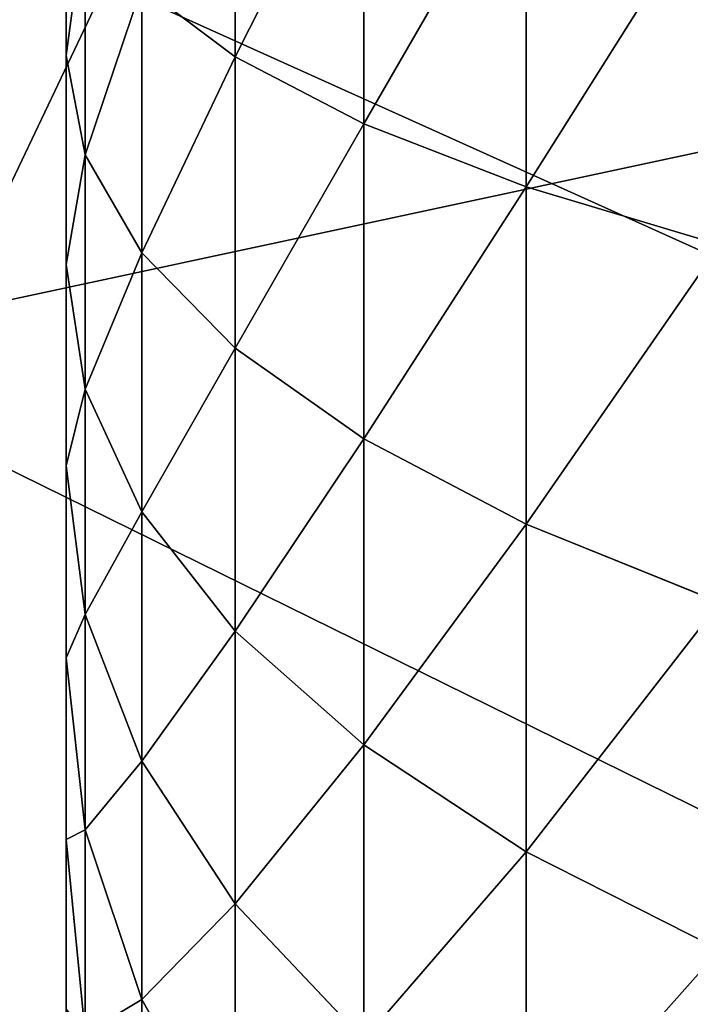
# Model space of a CAD drawing. Extents: x 0.04 to 6.5, y -3.23 to 3.23.
# Tile 63 of 256: x 0.4292 to 0.4495, y -0.053 to -0.0232. Entities that reach past the tile are written whole.
import ezdxf

# ---------------------------------------------------------------- set-up
doc = ezdxf.new("R2010")
doc.units = 0
doc.header["$MEASUREMENT"] = 0
doc.layers.get('0').update_dxf_attribs({"linetype": 'CONTINUOUS'})

# ---------------------------------------------------------------- blocks, each defined once
blk = doc.blocks.new('CERAMICZNA_WISZ_CA_KR_TKA0')
at = {"color": 0}
for p, q in [((0.042133, 0.153639, 1.910339), (0.538651, -0.070283, 6.364594)), ((0.042133, 0.153639, 1.910339), (0.538651, -0.070283, 6.364594)), ((0.042133, 0.153639, 1.910339), (0.53927, -0.091212, 6.364594)), ((0.042133, 0.153639, 1.910339), (0.53927, -0.091212, 6.364594)), ((0.079382, -0.106588, 1.905954), (0.576871, 0, 6.360208)), ((0.079382, -0.106588, 1.905954), (0.576871, 0, 6.360208)), ((0.43571, -0.015335, 61.297953), (0.43571, -0.024342, 61.299722)), ((0.43571, -0.024342, 61.507097), (0.43571, -0.015335, 61.508861)), ((0.43571, -0.015335, 61.297953), (0.43571, -0.024342, 61.299722)), ((0.43571, -0.024342, 61.507097), (0.43571, -0.015335, 61.508861)), ((0.439612, -0.016637, 61.289384), (0.439612, -0.026375, 61.291292)), ((0.439612, -0.026375, 61.515527), (0.439612, -0.016637, 61.517435)), ((0.439612, -0.016637, 61.289384), (0.439612, -0.026375, 61.291292)), ((0.439612, -0.026375, 61.515527), (0.439612, -0.016637, 61.517435)), ((0.430593, -0.017794, 61.326866), (0.430593, -0.024306, 61.328735)), ((0.430593, -0.024306, 61.478084), (0.430593, -0.017794, 61.479954)), ((0.430593, -0.017794, 61.326866), (0.430593, -0.024306, 61.328735)), ((0.430593, -0.024306, 61.478084), (0.430593, -0.017794, 61.479954)), ((0.444531, -0.017858, 61.281339), (0.444531, -0.028283, 61.283382)), ((0.444531, -0.028283, 61.523438), (0.444531, -0.017858, 61.52548)), ((0.444531, -0.017858, 61.281339), (0.444531, -0.028283, 61.283382)), ((0.444531, -0.028283, 61.523438), (0.444531, -0.017858, 61.52548)), ((0.431167, -0.02002, 61.317638), (0.431167, -0.027316, 61.319734)), ((0.431167, -0.027316, 61.487086), (0.431167, -0.02002, 61.489181)), ((0.431167, -0.02002, 61.317638), (0.431167, -0.027316, 61.319734)), ((0.431167, -0.027316, 61.487086), (0.431167, -0.02002, 61.489181)), ((0.432881, -0.022213, 61.308546), (0.432881, -0.030283, 61.310862)), ((0.432881, -0.030283, 61.495952), (0.432881, -0.022213, 61.498274)), ((0.43571, -0.024342, 61.299722), (0.432881, -0.022213, 61.308546)), ((0.432881, -0.022213, 61.308546), (0.432881, -0.030283, 61.310862)), ((0.43571, -0.024342, 61.299722), (0.432881, -0.022213, 61.308546)), ((0.43571, -0.024342, 61.507097), (0.432881, -0.022213, 61.498274)), ((0.432881, -0.030283, 61.495952), (0.432881, -0.022213, 61.498274)), ((0.43571, -0.024342, 61.507097), (0.432881, -0.022213, 61.498274)), ((0.430593, -0.024306, 61.328735), (0.430593, -0.030633, 61.331158)), ((0.430593, -0.030633, 61.475662), (0.430593, -0.024306, 61.478084)), ((0.431167, -0.027316, 61.319734), (0.430593, -0.024306, 61.328735)), ((0.430593, -0.024306, 61.328735), (0.430593, -0.030633, 61.331158)), ((0.431167, -0.027316, 61.319734), (0.430593, -0.024306, 61.328735)), ((0.431167, -0.027316, 61.487086), (0.430593, -0.024306, 61.478084)), ((0.430593, -0.030633, 61.475662), (0.430593, -0.024306, 61.478084)), ((0.431167, -0.027316, 61.487086), (0.430593, -0.024306, 61.478084)), ((0.43571, -0.024342, 61.299722), (0.43571, -0.033163, 61.302255)), ((0.43571, -0.033163, 61.504565), (0.43571, -0.024342, 61.507097)), ((0.439612, -0.026375, 61.291292), (0.43571, -0.024342, 61.299722)), ((0.43571, -0.024342, 61.299722), (0.43571, -0.033163, 61.302255)), ((0.439612, -0.026375, 61.291292), (0.43571, -0.024342, 61.299722)), ((0.439612, -0.026375, 61.515527), (0.43571, -0.024342, 61.507097)), ((0.43571, -0.033163, 61.504565), (0.43571, -0.024342, 61.507097)), ((0.439612, -0.026375, 61.515527), (0.43571, -0.024342, 61.507097)), ((0.439612, -0.026375, 61.291292), (0.439612, -0.035913, 61.294032)), ((0.439612, -0.035913, 61.512788), (0.439612, -0.026375, 61.515527)), ((0.444531, -0.028283, 61.283382), (0.439612, -0.026375, 61.291292)), ((0.439612, -0.026375, 61.291292), (0.439612, -0.035913, 61.294032)), ((0.444531, -0.028283, 61.283382), (0.439612, -0.026375, 61.291292)), ((0.444531, -0.028283, 61.523438), (0.439612, -0.026375, 61.515527)), ((0.439612, -0.035913, 61.512788), (0.439612, -0.026375, 61.515527)), ((0.444531, -0.028283, 61.523438), (0.439612, -0.026375, 61.515527)), ((0.431167, -0.027316, 61.319734), (0.431167, -0.034406, 61.322449)), ((0.431167, -0.034406, 61.48437), (0.431167, -0.027316, 61.487086)), ((0.432881, -0.030283, 61.310862), (0.431167, -0.027316, 61.319734)), ((0.431167, -0.027316, 61.319734), (0.431167, -0.034406, 61.322449)), ((0.432881, -0.030283, 61.310862), (0.431167, -0.027316, 61.319734)), ((0.432881, -0.030283, 61.495952), (0.431167, -0.027316, 61.487086)), ((0.431167, -0.034406, 61.48437), (0.431167, -0.027316, 61.487086)), ((0.432881, -0.030283, 61.495952), (0.431167, -0.027316, 61.487086)), ((0.444531, -0.028283, 61.283382), (0.444531, -0.038494, 61.286314)), ((0.444531, -0.038494, 61.520501), (0.444531, -0.028283, 61.523438)), ((0.450395, -0.030038, 61.276106), (0.444531, -0.028283, 61.283382)), ((0.444531, -0.028283, 61.283382), (0.444531, -0.038494, 61.286314)), ((0.450395, -0.030038, 61.276106), (0.444531, -0.028283, 61.283382)), ((0.450395, -0.030038, 61.530714), (0.444531, -0.028283, 61.523438)), ((0.444531, -0.038494, 61.520501), (0.444531, -0.028283, 61.523438)), ((0.450395, -0.030038, 61.530714), (0.444531, -0.028283, 61.523438)), ((0.432881, -0.030283, 61.310862), (0.432881, -0.038124, 61.313866)), ((0.432881, -0.038124, 61.492949), (0.432881, -0.030283, 61.495952)), ((0.43571, -0.033163, 61.302255), (0.432881, -0.030283, 61.310862)), ((0.432881, -0.030283, 61.310862), (0.432881, -0.038124, 61.313866)), ((0.43571, -0.033163, 61.302255), (0.432881, -0.030283, 61.310862)), ((0.43571, -0.033163, 61.504565), (0.432881, -0.030283, 61.495952)), ((0.432881, -0.038124, 61.492949), (0.432881, -0.030283, 61.495952)), ((0.43571, -0.033163, 61.504565), (0.432881, -0.030283, 61.495952)), ((0.430593, -0.030633, 61.331158), (0.430593, -0.036728, 61.334118)), ((0.430593, -0.036728, 61.472701), (0.430593, -0.030633, 61.475662)), ((0.431167, -0.034406, 61.322449), (0.430593, -0.030633, 61.331158)), ((0.430593, -0.030633, 61.331158), (0.430593, -0.036728, 61.334118)), ((0.431167, -0.034406, 61.322449), (0.430593, -0.030633, 61.331158)), ((0.431167, -0.034406, 61.48437), (0.430593, -0.030633, 61.475662)), ((0.430593, -0.036728, 61.472701), (0.430593, -0.030633, 61.475662)), ((0.431167, -0.034406, 61.48437), (0.430593, -0.030633, 61.475662)), ((0.43571, -0.033163, 61.302255), (0.43571, -0.041733, 61.305537)), ((0.43571, -0.041733, 61.501282), (0.43571, -0.033163, 61.504565)), ((0.439612, -0.035913, 61.294032), (0.43571, -0.033163, 61.302255)), ((0.43571, -0.033163, 61.302255), (0.43571, -0.041733, 61.305537)), ((0.439612, -0.035913, 61.294032), (0.43571, -0.033163, 61.302255)), ((0.439612, -0.035913, 61.512788), (0.43571, -0.033163, 61.504565)), ((0.43571, -0.041733, 61.501282), (0.43571, -0.033163, 61.504565)), ((0.439612, -0.035913, 61.512788), (0.43571, -0.033163, 61.504565)), ((0.431167, -0.034406, 61.322449), (0.431167, -0.041236, 61.325765)), ((0.431167, -0.041236, 61.481054), (0.431167, -0.034406, 61.48437)), ((0.432881, -0.038124, 61.313866), (0.431167, -0.034406, 61.322449)), ((0.431167, -0.034406, 61.322449), (0.431167, -0.041236, 61.325765)), ((0.432881, -0.038124, 61.313866), (0.431167, -0.034406, 61.322449)), ((0.432881, -0.038124, 61.492949), (0.431167, -0.034406, 61.48437)), ((0.431167, -0.041236, 61.481054), (0.431167, -0.034406, 61.48437)), ((0.432881, -0.038124, 61.492949), (0.431167, -0.034406, 61.48437)), ((0.439612, -0.035913, 61.294032), (0.439612, -0.04518, 61.297583)), ((0.439612, -0.04518, 61.509236), (0.439612, -0.035913, 61.512788)), ((0.444531, -0.038494, 61.286314), (0.439612, -0.035913, 61.294032)), ((0.439612, -0.035913, 61.294032), (0.439612, -0.04518, 61.297583)), ((0.444531, -0.038494, 61.286314), (0.439612, -0.035913, 61.294032)), ((0.444531, -0.038494, 61.520501), (0.439612, -0.035913, 61.512788)), ((0.439612, -0.04518, 61.509236), (0.439612, -0.035913, 61.512788)), ((0.444531, -0.038494, 61.520501), (0.439612, -0.035913, 61.512788)), ((0.430593, -0.036728, 61.334118), (0.430593, -0.042546, 61.337588)), ((0.430593, -0.042546, 61.469232), (0.430593, -0.036728, 61.472701)), ((0.431167, -0.041236, 61.325765), (0.430593, -0.036728, 61.334118)), ((0.430593, -0.036728, 61.334118), (0.430593, -0.042546, 61.337588)), ((0.431167, -0.041236, 61.325765), (0.430593, -0.036728, 61.334118)), ((0.431167, -0.041236, 61.481054), (0.430593, -0.036728, 61.472701)), ((0.430593, -0.042546, 61.469232), (0.430593, -0.036728, 61.472701)), ((0.431167, -0.041236, 61.481054), (0.430593, -0.036728, 61.472701)), ((0.432881, -0.038124, 61.313866), (0.432881, -0.045678, 61.317533)), ((0.432881, -0.045678, 61.489287), (0.432881, -0.038124, 61.492949)), ((0.43571, -0.041733, 61.305537), (0.432881, -0.038124, 61.313866)), ((0.432881, -0.038124, 61.313866), (0.432881, -0.045678, 61.317533)), ((0.43571, -0.041733, 61.305537), (0.432881, -0.038124, 61.313866)), ((0.43571, -0.041733, 61.501282), (0.432881, -0.038124, 61.492949)), ((0.432881, -0.045678, 61.489287), (0.432881, -0.038124, 61.492949)), ((0.43571, -0.041733, 61.501282), (0.432881, -0.038124, 61.492949)), ((0.444531, -0.038494, 61.286314), (0.444531, -0.048415, 61.290115)), ((0.444531, -0.048415, 61.516704), (0.444531, -0.038494, 61.520501)), ((0.450395, -0.040868, 61.279215), (0.444531, -0.038494, 61.286314)), ((0.444531, -0.038494, 61.286314), (0.444531, -0.048415, 61.290115)), ((0.450395, -0.040868, 61.279215), (0.444531, -0.038494, 61.286314)), ((0.450395, -0.040868, 61.527599), (0.444531, -0.038494, 61.520501)), ((0.444531, -0.048415, 61.516704), (0.444531, -0.038494, 61.520501)), ((0.450395, -0.040868, 61.527599), (0.444531, -0.038494, 61.520501)), ((0.431167, -0.041236, 61.325765), (0.431167, -0.047755, 61.329653)), ((0.431167, -0.047755, 61.477166), (0.431167, -0.041236, 61.481054)), ((0.432881, -0.045678, 61.317533), (0.431167, -0.041236, 61.325765)), ((0.431167, -0.041236, 61.325765), (0.431167, -0.047755, 61.329653)), ((0.432881, -0.045678, 61.317533), (0.431167, -0.041236, 61.325765)), ((0.432881, -0.045678, 61.489287), (0.431167, -0.041236, 61.481054)), ((0.431167, -0.047755, 61.477166), (0.431167, -0.041236, 61.481054)), ((0.432881, -0.045678, 61.489287), (0.431167, -0.041236, 61.481054)), ((0.43571, -0.041733, 61.305537), (0.43571, -0.049989, 61.309545)), ((0.43571, -0.049989, 61.497274), (0.43571, -0.041733, 61.501282)), ((0.439612, -0.04518, 61.297583), (0.43571, -0.041733, 61.305537)), ((0.43571, -0.041733, 61.305537), (0.43571, -0.049989, 61.309545)), ((0.439612, -0.04518, 61.297583), (0.43571, -0.041733, 61.305537)), ((0.439612, -0.04518, 61.509236), (0.43571, -0.041733, 61.501282)), ((0.43571, -0.049989, 61.497274), (0.43571, -0.041733, 61.501282)), ((0.439612, -0.04518, 61.509236), (0.43571, -0.041733, 61.501282)), ((0.430593, -0.042546, 61.337588), (0.430593, -0.048045, 61.341548)), ((0.430593, -0.048045, 61.465271), (0.430593, -0.042546, 61.469232)), ((0.431167, -0.047755, 61.329653), (0.430593, -0.042546, 61.337588)), ((0.430593, -0.042546, 61.337588), (0.430593, -0.048045, 61.341548)), ((0.431167, -0.047755, 61.329653), (0.430593, -0.042546, 61.337588)), ((0.431167, -0.047755, 61.477166), (0.430593, -0.042546, 61.469232)), ((0.430593, -0.048045, 61.465271), (0.430593, -0.042546, 61.469232)), ((0.431167, -0.047755, 61.477166), (0.430593, -0.042546, 61.469232)), ((0.439612, -0.04518, 61.297583), (0.439612, -0.054108, 61.301914)), ((0.439612, -0.054108, 61.504901), (0.439612, -0.04518, 61.509236)), ((0.444531, -0.048415, 61.290115), (0.439612, -0.04518, 61.297583)), ((0.439612, -0.04518, 61.297583), (0.439612, -0.054108, 61.301914)), ((0.444531, -0.048415, 61.290115), (0.439612, -0.04518, 61.297583)), ((0.444531, -0.048415, 61.516704), (0.439612, -0.04518, 61.509236)), ((0.439612, -0.054108, 61.504901), (0.439612, -0.04518, 61.509236)), ((0.444531, -0.048415, 61.516704), (0.439612, -0.04518, 61.509236)), ((0.432881, -0.045678, 61.317533), (0.432881, -0.052889, 61.321834)), ((0.432881, -0.052889, 61.484981), (0.432881, -0.045678, 61.489287)), ((0.43571, -0.049989, 61.309545), (0.432881, -0.045678, 61.317533)), ((0.432881, -0.045678, 61.317533), (0.432881, -0.052889, 61.321834)), ((0.43571, -0.049989, 61.309545), (0.432881, -0.045678, 61.317533)), ((0.43571, -0.049989, 61.497274), (0.432881, -0.045678, 61.489287)), ((0.432881, -0.052889, 61.484981), (0.432881, -0.045678, 61.489287)), ((0.43571, -0.049989, 61.497274), (0.432881, -0.045678, 61.489287)), ((0.431167, -0.047755, 61.329653), (0.431167, -0.053916, 61.334089)), ((0.431167, -0.053916, 61.47273), (0.431167, -0.047755, 61.477166)), ((0.432881, -0.052889, 61.321834), (0.431167, -0.047755, 61.329653)), ((0.431167, -0.047755, 61.329653), (0.431167, -0.053916, 61.334089)), ((0.432881, -0.052889, 61.321834), (0.431167, -0.047755, 61.329653)), ((0.432881, -0.052889, 61.484981), (0.431167, -0.047755, 61.477166)), ((0.431167, -0.053916, 61.47273), (0.431167, -0.047755, 61.477166)), ((0.432881, -0.052889, 61.484981), (0.431167, -0.047755, 61.477166)), ((0.430593, -0.048045, 61.341548), (0.430593, -0.053182, 61.345965)), ((0.430593, -0.053182, 61.460855), (0.430593, -0.048045, 61.465271)), ((0.431167, -0.053916, 61.334089), (0.430593, -0.048045, 61.341548)), ((0.430593, -0.048045, 61.341548), (0.430593, -0.053182, 61.345965)), ((0.431167, -0.053916, 61.334089), (0.430593, -0.048045, 61.341548)), ((0.431167, -0.053916, 61.47273), (0.430593, -0.048045, 61.465271)), ((0.430593, -0.053182, 61.460855), (0.430593, -0.048045, 61.465271)), ((0.431167, -0.053916, 61.47273), (0.430593, -0.048045, 61.465271)), ((0.444531, -0.048415, 61.290115), (0.444531, -0.057972, 61.294753)), ((0.444531, -0.057972, 61.512062), (0.444531, -0.048415, 61.516704)), ((0.450395, -0.05139, 61.283247), (0.444531, -0.048415, 61.290115)), ((0.444531, -0.048415, 61.290115), (0.444531, -0.057972, 61.294753)), ((0.450395, -0.05139, 61.283247), (0.444531, -0.048415, 61.290115)), ((0.450395, -0.05139, 61.523572), (0.444531, -0.048415, 61.516704)), ((0.444531, -0.057972, 61.512062), (0.444531, -0.048415, 61.516704)), ((0.450395, -0.05139, 61.523572), (0.444531, -0.048415, 61.516704)), ((0.43571, -0.049989, 61.309545), (0.43571, -0.057871, 61.31425)), ((0.43571, -0.057871, 61.492569), (0.43571, -0.049989, 61.497274)), ((0.439612, -0.054108, 61.301914), (0.43571, -0.049989, 61.309545)), ((0.43571, -0.049989, 61.309545), (0.43571, -0.057871, 61.31425)), ((0.439612, -0.054108, 61.301914), (0.43571, -0.049989, 61.309545)), ((0.439612, -0.054108, 61.504901), (0.43571, -0.049989, 61.497274)), ((0.43571, -0.057871, 61.492569), (0.43571, -0.049989, 61.497274)), ((0.439612, -0.054108, 61.504901), (0.43571, -0.049989, 61.497274)), ((0.432881, -0.052889, 61.321834), (0.432881, -0.059703, 61.326741)), ((0.432881, -0.059703, 61.480074), (0.432881, -0.052889, 61.484981)), ((0.43571, -0.057871, 61.31425), (0.432881, -0.052889, 61.321834)), ((0.432881, -0.052889, 61.321834), (0.432881, -0.059703, 61.326741)), ((0.43571, -0.057871, 61.31425), (0.432881, -0.052889, 61.321834)), ((0.43571, -0.057871, 61.492569), (0.432881, -0.052889, 61.484981)), ((0.432881, -0.059703, 61.480074), (0.432881, -0.052889, 61.484981)), ((0.43571, -0.057871, 61.492569), (0.432881, -0.052889, 61.484981))]:
    blk.add_line(p, q, dxfattribs=at)
mesh = blk.add_polyface(dxfattribs=at)
corners = [(0.054692, 0.323203, 1.910339), (0.042133, 0.153639, 1.910339), (0.538651, -0.070283, 6.364594)]
mesh.append_faces([[corners[k] for k in face] for face in [(0, 1, 2)]], dxfattribs={"color": 0})
mesh = blk.add_polyface(dxfattribs=at)
corners = [(0.054692, 0.323203, 1.910339), (0.538651, -0.070283, 6.364594), (0.545887, 0.210664, 6.364594)]
mesh.append_faces([[corners[k] for k in face] for face in [(0, 1, 2)]], dxfattribs={"color": 0})
mesh = blk.add_polyface(dxfattribs=at)
corners = [(0.042133, 0.153639, 1.910339), (0.040279, -0.107895, 1.910339), (0.53927, -0.091212, 6.364594)]
mesh.append_faces([[corners[k] for k in face] for face in [(0, 1, 2)]], dxfattribs={"color": 0})
mesh = blk.add_polyface(dxfattribs=at)
corners = [(0.042133, 0.153639, 1.910339), (0.53927, -0.091212, 6.364594), (0.538651, -0.070283, 6.364594)]
mesh.append_faces([[corners[k] for k in face] for face in [(0, 1, 2)]], dxfattribs={"color": 0})
mesh = blk.add_polyface(dxfattribs=at)
corners = [(0.081214, 0.151778, 1.905954), (0.576871, 0, 6.360208), (0.079382, -0.106588, 1.905954)]
mesh.append_faces([[corners[k] for k in face] for face in [(0, 1, 2)]], dxfattribs={"color": 0})
mesh = blk.add_polyface(dxfattribs=at)
corners = [(0.504981, 0.131591, 0.961786), (0.376762, -0.137699, 1.055618), (0.376762, 0.137699, 1.055618), (0.504981, -0.131591, 0.961786)]
mesh.append_faces([[corners[k] for k in face] for face in [(0, 1, 2), (1, 0, 3)]], dxfattribs={"vtx0": -1, "color": 0})
mesh = blk.add_polyface(dxfattribs=at)
corners = [(0.525548, -0.130611, 0.995343), (0.402457, 0.136475, 1.085422), (0.402457, -0.136475, 1.085422), (0.525548, 0.130611, 0.995343)]
mesh.append_faces([[corners[k] for k in face] for face in [(0, 1, 2), (1, 0, 3)]], dxfattribs={"vtx0": -1, "color": 0})
mesh = blk.add_polyface(dxfattribs=at)
corners = [(0.430593, -0.077415, 61.413545), (0.430593, -0.077998, 61.400022), (0.430593, -0.077998, 61.406798), (0.430593, -0.077415, 61.393269), (0.430593, -0.076255, 61.420221), (0.430593, -0.076255, 61.386599), (0.430593, -0.074525, 61.426771), (0.430593, -0.074525, 61.380048), (0.430593, -0.072238, 61.433149), (0.430593, -0.072238, 61.373671), (0.430593, -0.069411, 61.439305), (0.430593, -0.069411, 61.367509), (0.430593, -0.066066, 61.445197), (0.430593, -0.066066, 61.361617), (0.430593, -0.062226, 61.450782), (0.430593, -0.062226, 61.356038), (0.430593, -0.057921, 61.45601), (0.430593, -0.057921, 61.350804), (0.430593, -0.053182, 61.460855), (0.430593, -0.053182, 61.345965), (0.430593, -0.048045, 61.465271), (0.430593, -0.048045, 61.341548), (0.430593, -0.042546, 61.469232), (0.430593, -0.042546, 61.337588), (0.430593, -0.036728, 61.472701), (0.430593, -0.036728, 61.334118), (0.430593, -0.030633, 61.475662), (0.430593, -0.030633, 61.331158), (0.430593, -0.024306, 61.478084), (0.430593, -0.024306, 61.328735), (0.430593, -0.017794, 61.479954), (0.430593, -0.017794, 61.326866), (0.430593, -0.011146, 61.481256), (0.430593, -0.011146, 61.325559), (0.430593, -0.00441, 61.481986), (0.430593, -0.00441, 61.324833), (0.430593, 0.002364, 61.482131), (0.430593, 0.002364, 61.324689), (0.430593, 0.009125, 61.481693), (0.430593, 0.009125, 61.325126), (0.430593, 0.015823, 61.480679), (0.430593, 0.015823, 61.32614), (0.430593, 0.02241, 61.479088), (0.430593, 0.02241, 61.327731), (0.430593, 0.028835, 61.47694), (0.430593, 0.028835, 61.329879), (0.430593, 0.035052, 61.474244), (0.430593, 0.035052, 61.33257), (0.430593, 0.041014, 61.471029), (0.430593, 0.041014, 61.33579), (0.430593, 0.046677, 61.467309), (0.430593, 0.046677, 61.33951), (0.430593, 0.052, 61.463118), (0.430593, 0.052, 61.343701), (0.430593, 0.056943, 61.458486), (0.430593, 0.056943, 61.348334), (0.430593, 0.061469, 61.453444), (0.430593, 0.061469, 61.353375), (0.430593, 0.065546, 61.448033), (0.430593, 0.065546, 61.358787), (0.430593, 0.069141, 61.44229), (0.430593, 0.069141, 61.36453), (0.430593, 0.07223, 61.436258), (0.430593, 0.07223, 61.370561), (0.430593, 0.074789, 61.429986), (0.430593, 0.074789, 61.376833), (0.430593, 0.076799, 61.423518), (0.430593, 0.076799, 61.383302), (0.430593, 0.078246, 61.416895), (0.430593, 0.078246, 61.389919), (0.430593, 0.079118, 61.410176), (0.430593, 0.079118, 61.396638), (0.430593, 0.07941, 61.40341)]
mesh.append_faces([[corners[k] for k in face] for face in [(0, 1, 2), (71, 70, 72)]], dxfattribs={"vtx0": -1, "color": 0})
mesh.append_faces([[corners[k] for k in face] for face in [(1, 0, 3), (3, 4, 5), (5, 6, 7), (7, 8, 9), (9, 10, 11), (11, 12, 13), (13, 14, 15), (15, 16, 17), (17, 18, 19), (19, 20, 21), (21, 22, 23), (23, 24, 25), (25, 26, 27), (27, 28, 29), (29, 30, 31), (31, 32, 33), (33, 34, 35), (35, 36, 37), (37, 38, 39), (39, 40, 41), (41, 42, 43), (43, 44, 45), (45, 46, 47), (47, 48, 49), (49, 50, 51), (51, 52, 53), (53, 54, 55), (55, 56, 57), (57, 58, 59), (59, 60, 61), (61, 62, 63), (63, 64, 65), (65, 66, 67), (67, 68, 69), (69, 70, 71)]], dxfattribs={"vtx0": -1, "vtx1": -1, "color": 0})
mesh.append_faces([[corners[k] for k in face] for face in [(3, 0, 4), (5, 4, 6), (7, 6, 8), (9, 8, 10), (11, 10, 12), (13, 12, 14), (15, 14, 16), (17, 16, 18), (19, 18, 20), (21, 20, 22), (23, 22, 24), (25, 24, 26), (27, 26, 28), (29, 28, 30), (31, 30, 32), (33, 32, 34), (35, 34, 36), (37, 36, 38), (39, 38, 40), (41, 40, 42), (43, 42, 44), (45, 44, 46), (47, 46, 48), (49, 48, 50), (51, 50, 52), (53, 52, 54), (55, 54, 56), (57, 56, 58), (59, 58, 60), (61, 60, 62), (63, 62, 64), (65, 64, 66), (67, 66, 68), (69, 68, 70)]], dxfattribs={"vtx0": -1, "vtx2": -1, "color": 0})
mesh = blk.add_polyface(dxfattribs=at)
corners = [(0.576871, 0, 6.360208), (0.578374, -0.089905, 6.360208), (0.079382, -0.106588, 1.905954)]
mesh.append_faces([[corners[k] for k in face] for face in [(0, 1, 2)]], dxfattribs={"color": 0})
mesh = blk.add_polyface(dxfattribs=at)
corners = [(0.432881, -0.022213, 61.308546), (0.43571, -0.015335, 61.297953), (0.43571, -0.024342, 61.299722), (0.432881, -0.013973, 61.306931)]
mesh.append_faces([[corners[k] for k in face] for face in [(0, 1, 2), (1, 0, 3)]], dxfattribs={"vtx0": -1, "color": 0})
mesh = blk.add_polyface(dxfattribs=at)
corners = [(0.43571, -0.015335, 61.508861), (0.432881, -0.022213, 61.498274), (0.43571, -0.024342, 61.507097), (0.432881, -0.013973, 61.499889)]
mesh.append_faces([[corners[k] for k in face] for face in [(0, 1, 2), (1, 0, 3)]], dxfattribs={"vtx0": -1, "color": 0})
mesh = blk.add_polyface(dxfattribs=at)
corners = [(0.43571, -0.024342, 61.299722), (0.439612, -0.016637, 61.289384), (0.439612, -0.026375, 61.291292), (0.43571, -0.015335, 61.297953)]
mesh.append_faces([[corners[k] for k in face] for face in [(0, 1, 2), (1, 0, 3)]], dxfattribs={"vtx0": -1, "color": 0})
mesh = blk.add_polyface(dxfattribs=at)
corners = [(0.439612, -0.016637, 61.517435), (0.43571, -0.024342, 61.507097), (0.439612, -0.026375, 61.515527), (0.43571, -0.015335, 61.508861)]
mesh.append_faces([[corners[k] for k in face] for face in [(0, 1, 2), (1, 0, 3)]], dxfattribs={"vtx0": -1, "color": 0})
mesh = blk.add_polyface(dxfattribs=at)
corners = [(0.439612, -0.026375, 61.291292), (0.444531, -0.017858, 61.281339), (0.444531, -0.028283, 61.283382), (0.439612, -0.016637, 61.289384)]
mesh.append_faces([[corners[k] for k in face] for face in [(0, 1, 2), (1, 0, 3)]], dxfattribs={"vtx0": -1, "color": 0})
mesh = blk.add_polyface(dxfattribs=at)
corners = [(0.444531, -0.017858, 61.52548), (0.439612, -0.026375, 61.515527), (0.444531, -0.028283, 61.523438), (0.439612, -0.016637, 61.517435)]
mesh.append_faces([[corners[k] for k in face] for face in [(0, 1, 2), (1, 0, 3)]], dxfattribs={"vtx0": -1, "color": 0})
mesh = blk.add_polyface(dxfattribs=at)
corners = [(0.430593, -0.024306, 61.328735), (0.431167, -0.02002, 61.317638), (0.431167, -0.027316, 61.319734), (0.430593, -0.017794, 61.326866)]
mesh.append_faces([[corners[k] for k in face] for face in [(0, 1, 2), (1, 0, 3)]], dxfattribs={"vtx0": -1, "color": 0})
mesh = blk.add_polyface(dxfattribs=at)
corners = [(0.431167, -0.02002, 61.489181), (0.430593, -0.024306, 61.478084), (0.431167, -0.027316, 61.487086), (0.430593, -0.017794, 61.479954)]
mesh.append_faces([[corners[k] for k in face] for face in [(0, 1, 2), (1, 0, 3)]], dxfattribs={"vtx0": -1, "color": 0})
mesh = blk.add_polyface(dxfattribs=at)
corners = [(0.444531, -0.028283, 61.283382), (0.450395, -0.018981, 61.273938), (0.450395, -0.030038, 61.276106), (0.444531, -0.017858, 61.281339)]
mesh.append_faces([[corners[k] for k in face] for face in [(0, 1, 2), (1, 0, 3)]], dxfattribs={"vtx0": -1, "color": 0})
mesh = blk.add_polyface(dxfattribs=at)
corners = [(0.450395, -0.018981, 61.532881), (0.444531, -0.028283, 61.523438), (0.450395, -0.030038, 61.530714), (0.444531, -0.017858, 61.52548)]
mesh.append_faces([[corners[k] for k in face] for face in [(0, 1, 2), (1, 0, 3)]], dxfattribs={"vtx0": -1, "color": 0})
mesh = blk.add_polyface(dxfattribs=at)
corners = [(0.431167, -0.027316, 61.319734), (0.432881, -0.022213, 61.308546), (0.432881, -0.030283, 61.310862), (0.431167, -0.02002, 61.317638)]
mesh.append_faces([[corners[k] for k in face] for face in [(0, 1, 2), (1, 0, 3)]], dxfattribs={"vtx0": -1, "color": 0})
mesh = blk.add_polyface(dxfattribs=at)
corners = [(0.432881, -0.022213, 61.498274), (0.431167, -0.027316, 61.487086), (0.432881, -0.030283, 61.495952), (0.431167, -0.02002, 61.489181)]
mesh.append_faces([[corners[k] for k in face] for face in [(0, 1, 2), (1, 0, 3)]], dxfattribs={"vtx0": -1, "color": 0})
mesh = blk.add_polyface(dxfattribs=at)
corners = [(0.432881, -0.030283, 61.310862), (0.43571, -0.024342, 61.299722), (0.43571, -0.033163, 61.302255), (0.432881, -0.022213, 61.308546)]
mesh.append_faces([[corners[k] for k in face] for face in [(0, 1, 2), (1, 0, 3)]], dxfattribs={"vtx0": -1, "color": 0})
mesh = blk.add_polyface(dxfattribs=at)
corners = [(0.43571, -0.024342, 61.507097), (0.432881, -0.030283, 61.495952), (0.43571, -0.033163, 61.504565), (0.432881, -0.022213, 61.498274)]
mesh.append_faces([[corners[k] for k in face] for face in [(0, 1, 2), (1, 0, 3)]], dxfattribs={"vtx0": -1, "color": 0})
mesh = blk.add_polyface(dxfattribs=at)
corners = [(0.430593, -0.030633, 61.331158), (0.431167, -0.027316, 61.319734), (0.431167, -0.034406, 61.322449), (0.430593, -0.024306, 61.328735)]
mesh.append_faces([[corners[k] for k in face] for face in [(0, 1, 2), (1, 0, 3)]], dxfattribs={"vtx0": -1, "color": 0})
mesh = blk.add_polyface(dxfattribs=at)
corners = [(0.431167, -0.027316, 61.487086), (0.430593, -0.030633, 61.475662), (0.431167, -0.034406, 61.48437), (0.430593, -0.024306, 61.478084)]
mesh.append_faces([[corners[k] for k in face] for face in [(0, 1, 2), (1, 0, 3)]], dxfattribs={"vtx0": -1, "color": 0})
mesh = blk.add_polyface(dxfattribs=at)
corners = [(0.43571, -0.033163, 61.302255), (0.439612, -0.026375, 61.291292), (0.439612, -0.035913, 61.294032), (0.43571, -0.024342, 61.299722)]
mesh.append_faces([[corners[k] for k in face] for face in [(0, 1, 2), (1, 0, 3)]], dxfattribs={"vtx0": -1, "color": 0})
mesh = blk.add_polyface(dxfattribs=at)
corners = [(0.439612, -0.026375, 61.515527), (0.43571, -0.033163, 61.504565), (0.439612, -0.035913, 61.512788), (0.43571, -0.024342, 61.507097)]
mesh.append_faces([[corners[k] for k in face] for face in [(0, 1, 2), (1, 0, 3)]], dxfattribs={"vtx0": -1, "color": 0})
mesh = blk.add_polyface(dxfattribs=at)
corners = [(0.439612, -0.035913, 61.294032), (0.444531, -0.028283, 61.283382), (0.444531, -0.038494, 61.286314), (0.439612, -0.026375, 61.291292)]
mesh.append_faces([[corners[k] for k in face] for face in [(0, 1, 2), (1, 0, 3)]], dxfattribs={"vtx0": -1, "color": 0})
mesh = blk.add_polyface(dxfattribs=at)
corners = [(0.444531, -0.028283, 61.523438), (0.439612, -0.035913, 61.512788), (0.444531, -0.038494, 61.520501), (0.439612, -0.026375, 61.515527)]
mesh.append_faces([[corners[k] for k in face] for face in [(0, 1, 2), (1, 0, 3)]], dxfattribs={"vtx0": -1, "color": 0})
mesh = blk.add_polyface(dxfattribs=at)
corners = [(0.431167, -0.034406, 61.322449), (0.432881, -0.030283, 61.310862), (0.432881, -0.038124, 61.313866), (0.431167, -0.027316, 61.319734)]
mesh.append_faces([[corners[k] for k in face] for face in [(0, 1, 2), (1, 0, 3)]], dxfattribs={"vtx0": -1, "color": 0})
mesh = blk.add_polyface(dxfattribs=at)
corners = [(0.432881, -0.030283, 61.495952), (0.431167, -0.034406, 61.48437), (0.432881, -0.038124, 61.492949), (0.431167, -0.027316, 61.487086)]
mesh.append_faces([[corners[k] for k in face] for face in [(0, 1, 2), (1, 0, 3)]], dxfattribs={"vtx0": -1, "color": 0})
mesh = blk.add_polyface(dxfattribs=at)
corners = [(0.444531, -0.038494, 61.286314), (0.450395, -0.030038, 61.276106), (0.450395, -0.040868, 61.279215), (0.444531, -0.028283, 61.283382)]
mesh.append_faces([[corners[k] for k in face] for face in [(0, 1, 2), (1, 0, 3)]], dxfattribs={"vtx0": -1, "color": 0})
mesh = blk.add_polyface(dxfattribs=at)
corners = [(0.450395, -0.030038, 61.530714), (0.444531, -0.038494, 61.520501), (0.450395, -0.040868, 61.527599), (0.444531, -0.028283, 61.523438)]
mesh.append_faces([[corners[k] for k in face] for face in [(0, 1, 2), (1, 0, 3)]], dxfattribs={"vtx0": -1, "color": 0})
mesh = blk.add_polyface(dxfattribs=at)
corners = [(0.432881, -0.038124, 61.313866), (0.43571, -0.033163, 61.302255), (0.43571, -0.041733, 61.305537), (0.432881, -0.030283, 61.310862)]
mesh.append_faces([[corners[k] for k in face] for face in [(0, 1, 2), (1, 0, 3)]], dxfattribs={"vtx0": -1, "color": 0})
mesh = blk.add_polyface(dxfattribs=at)
corners = [(0.43571, -0.033163, 61.504565), (0.432881, -0.038124, 61.492949), (0.43571, -0.041733, 61.501282), (0.432881, -0.030283, 61.495952)]
mesh.append_faces([[corners[k] for k in face] for face in [(0, 1, 2), (1, 0, 3)]], dxfattribs={"vtx0": -1, "color": 0})
mesh = blk.add_polyface(dxfattribs=at)
corners = [(0.430593, -0.036728, 61.334118), (0.431167, -0.034406, 61.322449), (0.431167, -0.041236, 61.325765), (0.430593, -0.030633, 61.331158)]
mesh.append_faces([[corners[k] for k in face] for face in [(0, 1, 2), (1, 0, 3)]], dxfattribs={"vtx0": -1, "color": 0})
mesh = blk.add_polyface(dxfattribs=at)
corners = [(0.431167, -0.034406, 61.48437), (0.430593, -0.036728, 61.472701), (0.431167, -0.041236, 61.481054), (0.430593, -0.030633, 61.475662)]
mesh.append_faces([[corners[k] for k in face] for face in [(0, 1, 2), (1, 0, 3)]], dxfattribs={"vtx0": -1, "color": 0})
mesh = blk.add_polyface(dxfattribs=at)
corners = [(0.43571, -0.041733, 61.305537), (0.439612, -0.035913, 61.294032), (0.439612, -0.04518, 61.297583), (0.43571, -0.033163, 61.302255)]
mesh.append_faces([[corners[k] for k in face] for face in [(0, 1, 2), (1, 0, 3)]], dxfattribs={"vtx0": -1, "color": 0})
mesh = blk.add_polyface(dxfattribs=at)
corners = [(0.439612, -0.035913, 61.512788), (0.43571, -0.041733, 61.501282), (0.439612, -0.04518, 61.509236), (0.43571, -0.033163, 61.504565)]
mesh.append_faces([[corners[k] for k in face] for face in [(0, 1, 2), (1, 0, 3)]], dxfattribs={"vtx0": -1, "color": 0})
mesh = blk.add_polyface(dxfattribs=at)
corners = [(0.431167, -0.041236, 61.325765), (0.432881, -0.038124, 61.313866), (0.432881, -0.045678, 61.317533), (0.431167, -0.034406, 61.322449)]
mesh.append_faces([[corners[k] for k in face] for face in [(0, 1, 2), (1, 0, 3)]], dxfattribs={"vtx0": -1, "color": 0})
mesh = blk.add_polyface(dxfattribs=at)
corners = [(0.432881, -0.038124, 61.492949), (0.431167, -0.041236, 61.481054), (0.432881, -0.045678, 61.489287), (0.431167, -0.034406, 61.48437)]
mesh.append_faces([[corners[k] for k in face] for face in [(0, 1, 2), (1, 0, 3)]], dxfattribs={"vtx0": -1, "color": 0})
mesh = blk.add_polyface(dxfattribs=at)
corners = [(0.439612, -0.04518, 61.297583), (0.444531, -0.038494, 61.286314), (0.444531, -0.048415, 61.290115), (0.439612, -0.035913, 61.294032)]
mesh.append_faces([[corners[k] for k in face] for face in [(0, 1, 2), (1, 0, 3)]], dxfattribs={"vtx0": -1, "color": 0})
mesh = blk.add_polyface(dxfattribs=at)
corners = [(0.444531, -0.038494, 61.520501), (0.439612, -0.04518, 61.509236), (0.444531, -0.048415, 61.516704), (0.439612, -0.035913, 61.512788)]
mesh.append_faces([[corners[k] for k in face] for face in [(0, 1, 2), (1, 0, 3)]], dxfattribs={"vtx0": -1, "color": 0})
mesh = blk.add_polyface(dxfattribs=at)
corners = [(0.430593, -0.042546, 61.337588), (0.431167, -0.041236, 61.325765), (0.431167, -0.047755, 61.329653), (0.430593, -0.036728, 61.334118)]
mesh.append_faces([[corners[k] for k in face] for face in [(0, 1, 2), (1, 0, 3)]], dxfattribs={"vtx0": -1, "color": 0})
mesh = blk.add_polyface(dxfattribs=at)
corners = [(0.431167, -0.041236, 61.481054), (0.430593, -0.042546, 61.469232), (0.431167, -0.047755, 61.477166), (0.430593, -0.036728, 61.472701)]
mesh.append_faces([[corners[k] for k in face] for face in [(0, 1, 2), (1, 0, 3)]], dxfattribs={"vtx0": -1, "color": 0})
mesh = blk.add_polyface(dxfattribs=at)
corners = [(0.432881, -0.045678, 61.317533), (0.43571, -0.041733, 61.305537), (0.43571, -0.049989, 61.309545), (0.432881, -0.038124, 61.313866)]
mesh.append_faces([[corners[k] for k in face] for face in [(0, 1, 2), (1, 0, 3)]], dxfattribs={"vtx0": -1, "color": 0})
mesh = blk.add_polyface(dxfattribs=at)
corners = [(0.43571, -0.041733, 61.501282), (0.432881, -0.045678, 61.489287), (0.43571, -0.049989, 61.497274), (0.432881, -0.038124, 61.492949)]
mesh.append_faces([[corners[k] for k in face] for face in [(0, 1, 2), (1, 0, 3)]], dxfattribs={"vtx0": -1, "color": 0})
mesh = blk.add_polyface(dxfattribs=at)
corners = [(0.444531, -0.048415, 61.290115), (0.450395, -0.040868, 61.279215), (0.450395, -0.05139, 61.283247), (0.444531, -0.038494, 61.286314)]
mesh.append_faces([[corners[k] for k in face] for face in [(0, 1, 2), (1, 0, 3)]], dxfattribs={"vtx0": -1, "color": 0})
mesh = blk.add_polyface(dxfattribs=at)
corners = [(0.450395, -0.040868, 61.527599), (0.444531, -0.048415, 61.516704), (0.450395, -0.05139, 61.523572), (0.444531, -0.038494, 61.520501)]
mesh.append_faces([[corners[k] for k in face] for face in [(0, 1, 2), (1, 0, 3)]], dxfattribs={"vtx0": -1, "color": 0})
mesh = blk.add_polyface(dxfattribs=at)
corners = [(0.431167, -0.047755, 61.329653), (0.432881, -0.045678, 61.317533), (0.432881, -0.052889, 61.321834), (0.431167, -0.041236, 61.325765)]
mesh.append_faces([[corners[k] for k in face] for face in [(0, 1, 2), (1, 0, 3)]], dxfattribs={"vtx0": -1, "color": 0})
mesh = blk.add_polyface(dxfattribs=at)
corners = [(0.432881, -0.045678, 61.489287), (0.431167, -0.047755, 61.477166), (0.432881, -0.052889, 61.484981), (0.431167, -0.041236, 61.481054)]
mesh.append_faces([[corners[k] for k in face] for face in [(0, 1, 2), (1, 0, 3)]], dxfattribs={"vtx0": -1, "color": 0})
mesh = blk.add_polyface(dxfattribs=at)
corners = [(0.43571, -0.049989, 61.309545), (0.439612, -0.04518, 61.297583), (0.439612, -0.054108, 61.301914), (0.43571, -0.041733, 61.305537)]
mesh.append_faces([[corners[k] for k in face] for face in [(0, 1, 2), (1, 0, 3)]], dxfattribs={"vtx0": -1, "color": 0})
mesh = blk.add_polyface(dxfattribs=at)
corners = [(0.439612, -0.04518, 61.509236), (0.43571, -0.049989, 61.497274), (0.439612, -0.054108, 61.504901), (0.43571, -0.041733, 61.501282)]
mesh.append_faces([[corners[k] for k in face] for face in [(0, 1, 2), (1, 0, 3)]], dxfattribs={"vtx0": -1, "color": 0})
mesh = blk.add_polyface(dxfattribs=at)
corners = [(0.430593, -0.048045, 61.341548), (0.431167, -0.047755, 61.329653), (0.431167, -0.053916, 61.334089), (0.430593, -0.042546, 61.337588)]
mesh.append_faces([[corners[k] for k in face] for face in [(0, 1, 2), (1, 0, 3)]], dxfattribs={"vtx0": -1, "color": 0})
mesh = blk.add_polyface(dxfattribs=at)
corners = [(0.431167, -0.047755, 61.477166), (0.430593, -0.048045, 61.465271), (0.431167, -0.053916, 61.47273), (0.430593, -0.042546, 61.469232)]
mesh.append_faces([[corners[k] for k in face] for face in [(0, 1, 2), (1, 0, 3)]], dxfattribs={"vtx0": -1, "color": 0})
mesh = blk.add_polyface(dxfattribs=at)
corners = [(0.439612, -0.054108, 61.301914), (0.444531, -0.048415, 61.290115), (0.444531, -0.057972, 61.294753), (0.439612, -0.04518, 61.297583)]
mesh.append_faces([[corners[k] for k in face] for face in [(0, 1, 2), (1, 0, 3)]], dxfattribs={"vtx0": -1, "color": 0})
mesh = blk.add_polyface(dxfattribs=at)
corners = [(0.444531, -0.048415, 61.516704), (0.439612, -0.054108, 61.504901), (0.444531, -0.057972, 61.512062), (0.439612, -0.04518, 61.509236)]
mesh.append_faces([[corners[k] for k in face] for face in [(0, 1, 2), (1, 0, 3)]], dxfattribs={"vtx0": -1, "color": 0})
mesh = blk.add_polyface(dxfattribs=at)
corners = [(0.432881, -0.052889, 61.321834), (0.43571, -0.049989, 61.309545), (0.43571, -0.057871, 61.31425), (0.432881, -0.045678, 61.317533)]
mesh.append_faces([[corners[k] for k in face] for face in [(0, 1, 2), (1, 0, 3)]], dxfattribs={"vtx0": -1, "color": 0})
mesh = blk.add_polyface(dxfattribs=at)
corners = [(0.43571, -0.049989, 61.497274), (0.432881, -0.052889, 61.484981), (0.43571, -0.057871, 61.492569), (0.432881, -0.045678, 61.489287)]
mesh.append_faces([[corners[k] for k in face] for face in [(0, 1, 2), (1, 0, 3)]], dxfattribs={"vtx0": -1, "color": 0})
mesh = blk.add_polyface(dxfattribs=at)
corners = [(0.431167, -0.053916, 61.334089), (0.432881, -0.052889, 61.321834), (0.432881, -0.059703, 61.326741), (0.431167, -0.047755, 61.329653)]
mesh.append_faces([[corners[k] for k in face] for face in [(0, 1, 2), (1, 0, 3)]], dxfattribs={"vtx0": -1, "color": 0})
mesh = blk.add_polyface(dxfattribs=at)
corners = [(0.432881, -0.052889, 61.484981), (0.431167, -0.053916, 61.47273), (0.432881, -0.059703, 61.480074), (0.431167, -0.047755, 61.477166)]
mesh.append_faces([[corners[k] for k in face] for face in [(0, 1, 2), (1, 0, 3)]], dxfattribs={"vtx0": -1, "color": 0})
mesh = blk.add_polyface(dxfattribs=at)
corners = [(0.430593, -0.053182, 61.345965), (0.431167, -0.053916, 61.334089), (0.431167, -0.059673, 61.339039), (0.430593, -0.048045, 61.341548)]
mesh.append_faces([[corners[k] for k in face] for face in [(0, 1, 2), (1, 0, 3)]], dxfattribs={"vtx0": -1, "color": 0})
mesh = blk.add_polyface(dxfattribs=at)
corners = [(0.431167, -0.053916, 61.47273), (0.430593, -0.053182, 61.460855), (0.431167, -0.059673, 61.46778), (0.430593, -0.048045, 61.465271)]
mesh.append_faces([[corners[k] for k in face] for face in [(0, 1, 2), (1, 0, 3)]], dxfattribs={"vtx0": -1, "color": 0})
mesh = blk.add_polyface(dxfattribs=at)
corners = [(0.444531, -0.057972, 61.294753), (0.450395, -0.05139, 61.283247), (0.450395, -0.061527, 61.288169), (0.444531, -0.048415, 61.290115)]
mesh.append_faces([[corners[k] for k in face] for face in [(0, 1, 2), (1, 0, 3)]], dxfattribs={"vtx0": -1, "color": 0})
mesh = blk.add_polyface(dxfattribs=at)
corners = [(0.450395, -0.05139, 61.523572), (0.444531, -0.057972, 61.512062), (0.450395, -0.061527, 61.518651), (0.444531, -0.048415, 61.516704)]
mesh.append_faces([[corners[k] for k in face] for face in [(0, 1, 2), (1, 0, 3)]], dxfattribs={"vtx0": -1, "color": 0})
mesh = blk.add_polyface(dxfattribs=at)
corners = [(0.43571, -0.057871, 61.31425), (0.439612, -0.054108, 61.301914), (0.439612, -0.06263, 61.306998), (0.43571, -0.049989, 61.309545)]
mesh.append_faces([[corners[k] for k in face] for face in [(0, 1, 2), (1, 0, 3)]], dxfattribs={"vtx0": -1, "color": 0})
mesh = blk.add_polyface(dxfattribs=at)
corners = [(0.439612, -0.054108, 61.504901), (0.43571, -0.057871, 61.492569), (0.439612, -0.06263, 61.499816), (0.43571, -0.049989, 61.497274)]
mesh.append_faces([[corners[k] for k in face] for face in [(0, 1, 2), (1, 0, 3)]], dxfattribs={"vtx0": -1, "color": 0})
mesh = blk.add_polyface(dxfattribs=at)
corners = [(0.432881, -0.059703, 61.326741), (0.43571, -0.057871, 61.31425), (0.43571, -0.065319, 61.319609), (0.432881, -0.052889, 61.321834)]
mesh.append_faces([[corners[k] for k in face] for face in [(0, 1, 2), (1, 0, 3)]], dxfattribs={"vtx0": -1, "color": 0})
mesh = blk.add_polyface(dxfattribs=at)
corners = [(0.43571, -0.057871, 61.492569), (0.432881, -0.059703, 61.480074), (0.43571, -0.065319, 61.48721), (0.432881, -0.052889, 61.484981)]
mesh.append_faces([[corners[k] for k in face] for face in [(0, 1, 2), (1, 0, 3)]], dxfattribs={"vtx0": -1, "color": 0})

msp = doc.modelspace()

# ---------------------------------------------------------------- block references
at = {"color": 0}
msp.add_blockref('CERAMICZNA_WISZ_CA_KR_TKA0', (0, 0), dxfattribs=at)

doc.saveas('drawing.dxf')
